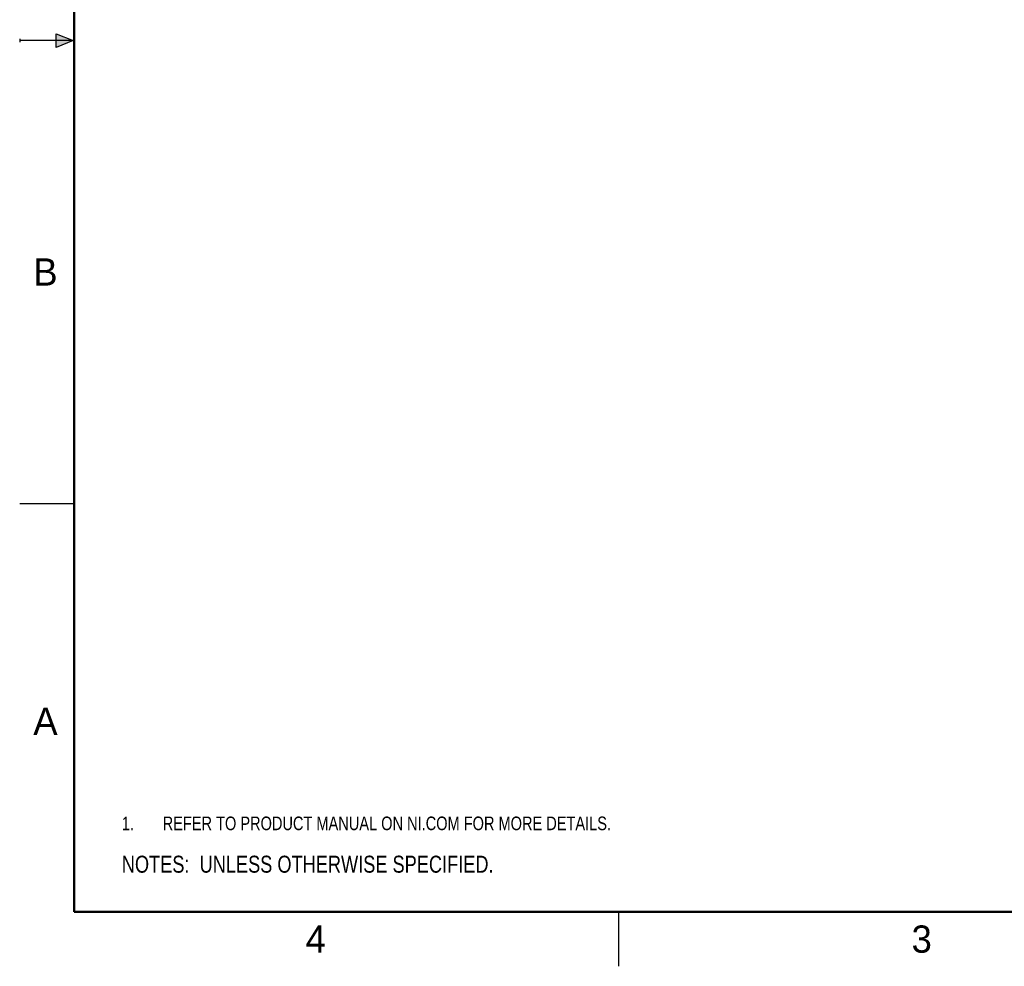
# Model space of a CAD drawing. Header units: inches. Extents: x 0 to 22, y 0 to 17.
# Tile 1 of 24: x 0 to 9, y 0 to 8.7. Entities that reach past the tile are written whole.
import ezdxf

# ---------------------------------------------------------------- set-up
doc = ezdxf.new("R2010")
doc.units = ezdxf.units.IN
doc.header["$LTSCALE"] = 1.21
doc.header["$MEASUREMENT"] = 0
doc.layers.get('0').update_dxf_attribs({"linetype": 'CONTINUOUS'})
doc.layers.add('DETAIL', color=7, linetype='CONTINUOUS')
doc.styles.get("Standard").update_dxf_attribs({"font": 'txt', "width": 0.8})
doc.styles.add('TEXTSTYLE_2', font='txt')

# ---------------------------------------------------------------- blocks, each defined once
blk = doc.blocks.new('NOTES_HEADER_BL0', base_point=(3.1215, 0.9375))
at = {"layer": 'DETAIL', "color": 2, "linetype": 'CONTINUOUS', "width": 0.8}
blk.add_text('NOTES:  UNLESS OTHERWISE SPECIFIED.', height=0.156, dxfattribs=at).set_placement((0.9375, 0.8595))
blk = doc.blocks.new('CUSTOM_NOTE_BL1', base_point=(3.6751, 1.3124))
at = {"layer": 'DETAIL', "color": 2, "linetype": 'CONTINUOUS', "width": 0.8}
for s, p in [('1.', (0.9376, 1.2498)), ('REFER TO PRODUCT MANUAL ON NI.COM FOR MORE DETAILS.', (1.3125, 1.25))]:
    blk.add_text(s, height=0.125, dxfattribs=at).set_placement(p)

msp = doc.modelspace()

# ---------------------------------------------------------------- hatches: boundary and pattern name
at = {"linetype": 'CONTINUOUS'}
msp.add_hatch(color=2, dxfattribs=at).paths.add_polyline_path([(0.3337, 8.5625), (0.49, 8.5), (0.3337, 8.4375)])

# ---------------------------------------------------------------- linework, layer by layer
at = {"color": 2, "linetype": 'CONTINUOUS'}
for p, q in [((0, 8.515), (0, 8.485)), ((0.49, 8.5), (0, 8.5)), ((0.3337, 8.4375), (0.3337, 8.5625)), ((0.3337, 8.5625), (0.49, 8.5)), ((0.49, 8.5), (0.3337, 8.4375)), ((0, 4.25), (0.5, 4.25)), ((5.5, 0), (5.5, 0.5))]:
    msp.add_line(p, q, dxfattribs=at)
at = {"color": 7, "linetype": 'CONTINUOUS', "const_width": 0.02}
for points in [[(0.5, 16.5), (0.5, 0.5)], [(0.5, 0.5), (21.5, 0.5)]]:
    msp.add_lwpolyline(points, dxfattribs=at)

# ---------------------------------------------------------------- block references
at = {"layer": 'DETAIL', "color": 2, "linetype": 'CONTINUOUS'}
for name, p in [('CUSTOM_NOTE_BL1', (3.6751, 1.3124)), ('NOTES_HEADER_BL0', (3.1215, 0.9375))]:
    msp.add_blockref(name, p, dxfattribs=at)

# ---------------------------------------------------------------- texts
at = {"color": 2, "linetype": 'CONTINUOUS', "char_height": 0.25, "width": 0.25, "attachment_point": 1, "line_spacing_factor": 0.9, "style": 'TEXTSTYLE_2'}
for s, insert in [('B', (0.125, 6.5)), ('A', (0.125, 2.375)), ('4', (2.625, 0.375)), ('3', (8.1875, 0.375))]:
    msp.add_mtext(s, dxfattribs=dict(at, insert=insert))

doc.saveas('drawing.dxf')
